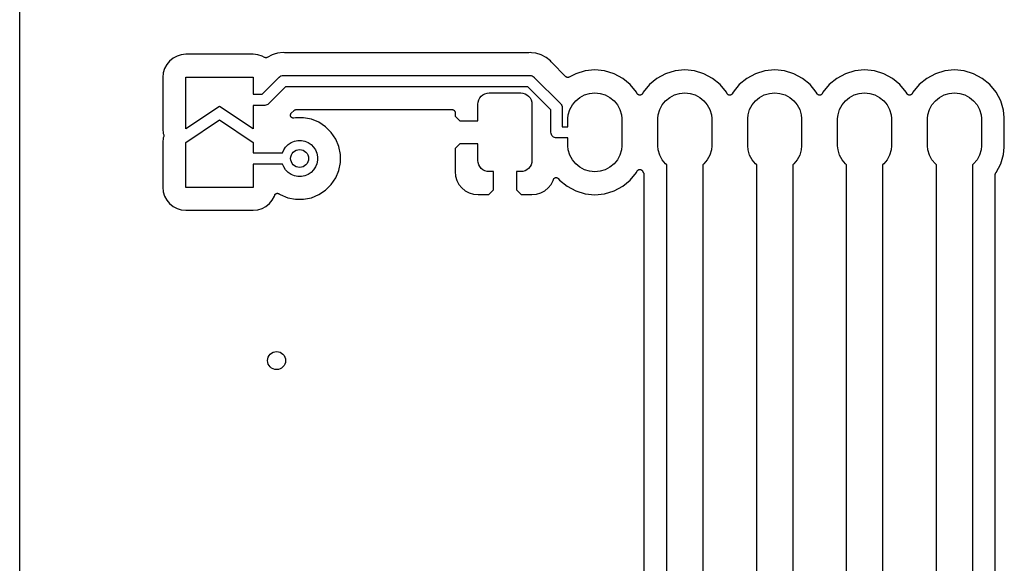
# Model space of a CAD drawing. Extents: x 1 to 139, y -76 to -1.
# Tile 21 of 51: x 1 to 23, y -25 to -13. Entities that reach past the tile are written whole.
import ezdxf

# ---------------------------------------------------------------- set-up
doc = ezdxf.new("R2010")
doc.units = 0
doc.header["$MEASUREMENT"] = 0
doc.layers.add('BLACK', color=7, linetype='CONTINUOUS')

msp = doc.modelspace()

# ---------------------------------------------------------------- linework, layer by layer
at = {"layer": 'BLACK', "linetype": 'CONTINUOUS'}
for p, q in [((0.635, -56.8778), (0.635, -6.16231)), ((4.13466, -13.5434), (4.0464, -13.5906)), ((4.23042, -13.5143), (4.13466, -13.5434)), ((4.33312, -13.5042), (4.23042, -13.5143)), ((5.82688, -13.5042), (4.33312, -13.5042)), ((5.92958, -13.5143), (5.82688, -13.5042)), ((6.02535, -13.5434), (5.92958, -13.5143)), ((6.08165, -13.5735), (6.02535, -13.5434)), ((6.08707, -13.5757), (6.08165, -13.5735)), ((6.09251, -13.5781), (6.08707, -13.5757)), ((6.09281, -13.5781), (6.09251, -13.5781)), ((6.09309, -13.5782), (6.09281, -13.5781)), ((6.09888, -13.5794), (6.09309, -13.5782)), ((6.10464, -13.5806), (6.09888, -13.5794)), ((6.12348, -13.5796), (6.11764, -13.5807)), ((6.12922, -13.5785), (6.12348, -13.5796)), ((6.1295, -13.5784), (6.12922, -13.5785)), ((6.1298, -13.5783), (6.1295, -13.5784)), ((6.1353, -13.5761), (6.1298, -13.5783)), ((6.14073, -13.5739), (6.1353, -13.5761)), ((6.14125, -13.5736), (6.14073, -13.5739)), ((6.14127, -13.5736), (6.14125, -13.5736)), ((6.14128, -13.5736), (6.14127, -13.5736)), ((6.14151, -13.5735), (6.14128, -13.5736)), ((6.25159, -13.5147), (6.14151, -13.5735)), ((6.29491, -13.5015), (6.25159, -13.5147)), ((6.29495, -13.5015), (6.29491, -13.5015)), ((6.37091, -13.4785), (6.29495, -13.5015)), ((6.495, -13.4662), (6.37091, -13.4785)), ((6.52299, -13.469), (6.495, -13.4662)), ((6.52567, -13.469), (6.52299, -13.469)), ((6.52833, -13.4693), (6.52567, -13.469)), ((6.52922, -13.4693), (6.52833, -13.4693)), ((11.9555, -13.4693), (6.52922, -13.4693)), ((11.9581, -13.469), (11.9555, -13.4693)), ((11.9608, -13.4691), (11.9581, -13.469)), ((11.9617, -13.469), (11.9608, -13.4691)), ((11.9897, -13.4662), (11.9617, -13.469)), ((12.0177, -13.469), (11.9897, -13.4662)), ((12.1138, -13.4785), (12.0177, -13.469)), ((12.2331, -13.5147), (12.1138, -13.4785)), ((12.3431, -13.5734), (12.2331, -13.5147)), ((12.4395, -13.6525), (12.3431, -13.5734)), ((3.90557, -13.7314), (3.8584, -13.8197)), ((3.96905, -13.6541), (3.90557, -13.7314)), ((4.0464, -13.5906), (3.96905, -13.6541)), ((6.10494, -13.5806), (6.10464, -13.5806)), ((6.10525, -13.5807), (6.10494, -13.5806)), ((6.11117, -13.5807), (6.10525, -13.5807)), ((6.11703, -13.5808), (6.11117, -13.5807)), ((6.11733, -13.5807), (6.11703, -13.5808)), ((6.11764, -13.5807), (6.11733, -13.5807)), ((12.4573, -13.6743), (12.4395, -13.6525)), ((12.4592, -13.6762), (12.4573, -13.6743)), ((12.4609, -13.6783), (12.4592, -13.6762)), ((12.4615, -13.6789), (12.4609, -13.6783)), ((12.7849, -14.0023), (12.4615, -13.6789)), ((3.82935, -13.9154), (3.81923, -14.0181)), ((3.8584, -13.8197), (3.82935, -13.9154)), ((4.33, -15.165), (4.33, -14.015)), ((4.33, -14.015), (5.83, -14.015)), ((5.83, -14.015), (5.83, -14.39)), ((6.40227, -14.0182), (6.40618, -14.0135)), ((6.40618, -14.0135), (6.41095, -14.0096)), ((6.41095, -14.0096), (6.42522, -13.9979)), ((6.42522, -13.9979), (6.44693, -13.9863)), ((6.44693, -13.9863), (6.44705, -13.9862)), ((6.44705, -13.9862), (6.4705, -13.9791)), ((6.4705, -13.9791), (6.48887, -13.9773)), ((6.48887, -13.9773), (6.48888, -13.9773)), ((6.48888, -13.9773), (6.495, -13.9767)), ((6.495, -13.9767), (6.50112, -13.9773)), ((6.50112, -13.9773), (11.9836, -13.9773)), ((11.9836, -13.9773), (11.9897, -13.9767)), ((11.9897, -13.9767), (11.9958, -13.9773)), ((11.9958, -13.9773), (11.9958, -13.9773)), ((11.9958, -13.9773), (12.0142, -13.9791)), ((12.0142, -13.9791), (12.0378, -13.9863)), ((12.0378, -13.9863), (12.0595, -13.9979)), ((12.0595, -13.9979), (12.0785, -14.0135)), ((12.0785, -14.0135), (12.0824, -14.0183)), ((12.7871, -14.0042), (12.7849, -14.0023)), ((12.7891, -14.0062), (12.7871, -14.0042)), ((12.7919, -14.0081), (12.7891, -14.0062)), ((12.7945, -14.0102), (12.7919, -14.0081)), ((12.797, -14.0116), (12.7945, -14.0102)), ((12.7994, -14.0132), (12.797, -14.0116)), ((12.8025, -14.0145), (12.7994, -14.0132)), ((12.8054, -14.0161), (12.8025, -14.0145)), ((12.8082, -14.0169), (12.8054, -14.0161)), ((12.8108, -14.018), (12.8082, -14.0169)), ((12.8506, -14.0172), (12.8475, -14.0184)), ((12.8538, -14.0162), (12.8506, -14.0172)), ((12.8563, -14.0149), (12.8538, -14.0162)), ((12.859, -14.0139), (12.8563, -14.0149)), ((12.8598, -14.0134), (12.859, -14.0139)), ((13.0039, -13.9364), (12.8598, -14.0134)), ((13.2128, -13.873), (13.0039, -13.9364)), ((13.43, -13.8516), (13.2128, -13.873)), ((13.6472, -13.873), (13.43, -13.8516)), ((13.8561, -13.9364), (13.6472, -13.873)), ((14.0486, -14.0393), (13.8561, -13.9364)), ((15.0039, -13.9364), (14.8114, -14.0393)), ((15.2128, -13.873), (15.0039, -13.9364)), ((15.43, -13.8516), (15.2128, -13.873)), ((15.6472, -13.873), (15.43, -13.8516)), ((15.8561, -13.9364), (15.6472, -13.873)), ((16.0486, -14.0393), (15.8561, -13.9364)), ((17.0039, -13.9364), (16.8114, -14.0393)), ((17.2128, -13.873), (17.0039, -13.9364)), ((17.43, -13.8516), (17.2128, -13.873)), ((17.6472, -13.873), (17.43, -13.8516)), ((17.8561, -13.9364), (17.6472, -13.873)), ((18.0486, -14.0393), (17.8561, -13.9364)), ((19.0039, -13.9364), (18.8114, -14.0393)), ((19.2128, -13.873), (19.0039, -13.9364)), ((19.43, -13.8516), (19.2128, -13.873)), ((19.6472, -13.873), (19.43, -13.8516)), ((19.8561, -13.9364), (19.6472, -13.873)), ((20.0486, -14.0393), (19.8561, -13.9364)), ((21.0039, -13.9364), (20.8114, -14.0393)), ((21.2128, -13.873), (21.0039, -13.9364)), ((21.43, -13.8516), (21.2128, -13.873)), ((21.6472, -13.873), (21.43, -13.8516)), ((21.8561, -13.9364), (21.6472, -13.873)), ((22.0486, -14.0393), (21.8561, -13.9364)), ((3.81923, -14.0181), (3.81923, -15.1619)), ((6.03052, -14.39), (6.40227, -14.0182)), ((6.54678, -14.2273), (6.17503, -14.599)), ((11.9379, -14.2273), (6.54678, -14.2273)), ((12.4527, -14.7421), (11.9379, -14.2273)), ((12.0824, -14.0183), (12.6618, -14.5976)), ((12.8141, -14.0187), (12.8108, -14.018)), ((12.8173, -14.0197), (12.8141, -14.0187)), ((12.8201, -14.02), (12.8173, -14.0197)), ((12.8229, -14.0206), (12.8201, -14.02)), ((12.8263, -14.0206), (12.8229, -14.0206)), ((12.8296, -14.0209), (12.8263, -14.0206)), ((12.8325, -14.0207), (12.8296, -14.0209)), ((12.8353, -14.0207), (12.8325, -14.0207)), ((12.8386, -14.0201), (12.8353, -14.0207)), ((12.842, -14.0198), (12.8386, -14.0201)), ((12.8447, -14.019), (12.842, -14.0198)), ((12.8475, -14.0184), (12.8447, -14.019)), ((14.2173, -14.1777), (14.0486, -14.0393)), ((14.3557, -14.3464), (14.2173, -14.1777)), ((14.6427, -14.1777), (14.5043, -14.3464)), ((14.8114, -14.0393), (14.6427, -14.1777)), ((16.2173, -14.1777), (16.0486, -14.0393)), ((16.3557, -14.3464), (16.2173, -14.1777)), ((16.6427, -14.1777), (16.5043, -14.3464)), ((16.8114, -14.0393), (16.6427, -14.1777)), ((18.2173, -14.1777), (18.0486, -14.0393)), ((18.3557, -14.3464), (18.2173, -14.1777)), ((18.6427, -14.1777), (18.5043, -14.3464)), ((18.8114, -14.0393), (18.6427, -14.1777)), ((20.2173, -14.1777), (20.0486, -14.0393)), ((20.3557, -14.3464), (20.2173, -14.1777)), ((20.6427, -14.1777), (20.5043, -14.3464)), ((20.8114, -14.0393), (20.6427, -14.1777)), ((22.2173, -14.1777), (22.0486, -14.0393)), ((22.3557, -14.3464), (22.2173, -14.1777)), ((5.83, -14.39), (6.03052, -14.39)), ((10.8721, -14.4761), (10.9032, -14.4382)), ((10.9032, -14.4382), (10.9411, -14.4071)), ((10.9411, -14.4071), (10.9843, -14.384)), ((10.9843, -14.384), (11.0312, -14.3698)), ((11.0312, -14.3698), (11.08, -14.365)), ((11.08, -14.365), (11.78, -14.365)), ((11.78, -14.365), (11.8288, -14.3698)), ((11.8288, -14.3698), (11.8757, -14.384)), ((11.8757, -14.384), (11.9189, -14.4071)), ((11.9189, -14.4071), (11.9568, -14.4382)), ((11.9568, -14.4382), (11.9879, -14.4761)), ((13.095, -14.4637), (13.1993, -14.408)), ((13.1993, -14.408), (13.3124, -14.3737)), ((13.3124, -14.3737), (13.43, -14.3621)), ((13.43, -14.3621), (13.5476, -14.3737)), ((13.5476, -14.3737), (13.6607, -14.408)), ((13.6607, -14.408), (13.765, -14.4637)), ((14.374, -14.3806), (14.3557, -14.3464)), ((14.3774, -14.3857), (14.374, -14.3806)), ((14.3807, -14.3907), (14.3774, -14.3857)), ((14.3808, -14.3908), (14.3807, -14.3907)), ((14.3809, -14.3909), (14.3808, -14.3908)), ((14.3853, -14.3954), (14.3809, -14.3909)), ((14.3894, -14.3995), (14.3853, -14.3954)), ((14.3895, -14.3996), (14.3894, -14.3995)), ((14.3896, -14.3997), (14.3895, -14.3996)), ((14.3947, -14.4031), (14.3896, -14.3997)), ((14.3997, -14.4065), (14.3947, -14.4031)), ((14.3998, -14.4065), (14.3997, -14.4065)), ((14.3999, -14.4066), (14.3998, -14.4065)), ((14.4055, -14.409), (14.3999, -14.4066)), ((14.4111, -14.4113), (14.4055, -14.409)), ((14.4112, -14.4113), (14.4111, -14.4113)), ((14.4114, -14.4114), (14.4112, -14.4113)), ((14.4173, -14.4126), (14.4114, -14.4114)), ((14.4232, -14.4138), (14.4173, -14.4126)), ((14.4234, -14.4138), (14.4232, -14.4138)), ((14.4235, -14.4139), (14.4234, -14.4138)), ((14.4296, -14.4139), (14.4235, -14.4139)), ((14.4356, -14.414), (14.4296, -14.4139)), ((14.4358, -14.4139), (14.4356, -14.414)), ((14.4359, -14.4139), (14.4358, -14.4139)), ((14.4418, -14.4128), (14.4359, -14.4139)), ((14.4478, -14.4117), (14.4418, -14.4128)), ((14.4479, -14.4116), (14.4478, -14.4117)), ((14.4481, -14.4116), (14.4479, -14.4116)), ((14.4537, -14.4093), (14.4481, -14.4116)), ((14.4593, -14.407), (14.4537, -14.4093)), ((14.4594, -14.407), (14.4593, -14.407)), ((14.4595, -14.4069), (14.4594, -14.407)), ((14.4646, -14.4036), (14.4595, -14.4069)), ((14.4697, -14.4003), (14.4646, -14.4036)), ((14.4698, -14.4002), (14.4697, -14.4003)), ((14.4699, -14.4001), (14.4698, -14.4002)), ((14.4743, -14.3958), (14.4699, -14.4001)), ((14.4786, -14.3916), (14.4743, -14.3958)), ((14.4787, -14.3914), (14.4786, -14.3915)), ((14.4786, -14.3915), (14.4786, -14.3916)), ((14.4822, -14.3863), (14.4787, -14.3914)), ((14.4856, -14.3814), (14.4822, -14.3863)), ((14.4857, -14.3812), (14.4856, -14.3814)), ((14.486, -14.3806), (14.4857, -14.3812)), ((14.4857, -14.3812), (14.4857, -14.3812)), ((14.4857, -14.3812), (14.4857, -14.3812)), ((14.5043, -14.3464), (14.486, -14.3806)), ((15.095, -14.4637), (15.1993, -14.408)), ((15.1993, -14.408), (15.3124, -14.3737)), ((15.3124, -14.3737), (15.43, -14.3621)), ((15.43, -14.3621), (15.5476, -14.3737)), ((15.5476, -14.3737), (15.6607, -14.408)), ((15.6607, -14.408), (15.765, -14.4637)), ((16.374, -14.3806), (16.3557, -14.3464)), ((16.3774, -14.3857), (16.374, -14.3806)), ((16.3807, -14.3907), (16.3774, -14.3857)), ((16.3808, -14.3908), (16.3807, -14.3907)), ((16.3809, -14.3909), (16.3808, -14.3908)), ((16.3853, -14.3954), (16.3809, -14.3909)), ((16.3894, -14.3995), (16.3853, -14.3954)), ((16.3895, -14.3996), (16.3894, -14.3995)), ((16.3896, -14.3997), (16.3895, -14.3996)), ((16.3947, -14.4031), (16.3896, -14.3997)), ((16.3997, -14.4065), (16.3947, -14.4031)), ((16.3998, -14.4065), (16.3997, -14.4065)), ((16.3999, -14.4066), (16.3998, -14.4065)), ((16.4055, -14.409), (16.3999, -14.4066)), ((16.4111, -14.4113), (16.4055, -14.409)), ((16.4112, -14.4113), (16.4111, -14.4113)), ((16.4114, -14.4114), (16.4112, -14.4113)), ((16.4173, -14.4126), (16.4114, -14.4114)), ((16.4232, -14.4138), (16.4173, -14.4126)), ((16.4234, -14.4138), (16.4232, -14.4138)), ((16.4235, -14.4139), (16.4234, -14.4138)), ((16.4296, -14.4139), (16.4235, -14.4139)), ((16.4356, -14.414), (16.4296, -14.4139)), ((16.4358, -14.4139), (16.4356, -14.414)), ((16.4359, -14.4139), (16.4358, -14.4139)), ((16.4418, -14.4128), (16.4359, -14.4139)), ((16.4478, -14.4117), (16.4418, -14.4128)), ((16.4479, -14.4116), (16.4478, -14.4117)), ((16.4481, -14.4116), (16.4479, -14.4116)), ((16.4537, -14.4093), (16.4481, -14.4116)), ((16.4593, -14.407), (16.4537, -14.4093)), ((16.4594, -14.407), (16.4593, -14.407)), ((16.4595, -14.4069), (16.4594, -14.407)), ((16.4646, -14.4036), (16.4595, -14.4069)), ((16.4697, -14.4003), (16.4646, -14.4036)), ((16.4698, -14.4002), (16.4697, -14.4003)), ((16.4699, -14.4001), (16.4698, -14.4002)), ((16.4743, -14.3958), (16.4699, -14.4001)), ((16.4786, -14.3916), (16.4743, -14.3958)), ((16.4787, -14.3914), (16.4786, -14.3915)), ((16.4786, -14.3915), (16.4786, -14.3916)), ((16.4822, -14.3863), (16.4787, -14.3914)), ((16.4856, -14.3814), (16.4822, -14.3863)), ((16.4857, -14.3812), (16.4856, -14.3814)), ((16.486, -14.3806), (16.4857, -14.3812)), ((16.4857, -14.3812), (16.4857, -14.3812)), ((16.4857, -14.3812), (16.4857, -14.3812)), ((16.5043, -14.3464), (16.486, -14.3806)), ((17.095, -14.4637), (17.1993, -14.408)), ((17.1993, -14.408), (17.3124, -14.3737)), ((17.3124, -14.3737), (17.43, -14.3621)), ((17.43, -14.3621), (17.5476, -14.3737)), ((17.5476, -14.3737), (17.6607, -14.408)), ((17.6607, -14.408), (17.765, -14.4637)), ((18.374, -14.3806), (18.3557, -14.3464)), ((18.3774, -14.3857), (18.374, -14.3806)), ((18.3807, -14.3907), (18.3774, -14.3857)), ((18.3808, -14.3908), (18.3807, -14.3907)), ((18.3809, -14.3909), (18.3808, -14.3908)), ((18.3853, -14.3954), (18.3809, -14.3909)), ((18.3894, -14.3995), (18.3853, -14.3954)), ((18.3895, -14.3996), (18.3894, -14.3995)), ((18.3896, -14.3997), (18.3895, -14.3996)), ((18.3947, -14.4031), (18.3896, -14.3997)), ((18.3997, -14.4065), (18.3947, -14.4031)), ((18.3998, -14.4065), (18.3997, -14.4065)), ((18.3999, -14.4066), (18.3998, -14.4065)), ((18.4055, -14.409), (18.3999, -14.4066)), ((18.4111, -14.4113), (18.4055, -14.409)), ((18.4112, -14.4113), (18.4111, -14.4113)), ((18.4114, -14.4114), (18.4112, -14.4113)), ((18.4173, -14.4126), (18.4114, -14.4114)), ((18.4232, -14.4138), (18.4173, -14.4126)), ((18.4234, -14.4138), (18.4232, -14.4138)), ((18.4235, -14.4139), (18.4234, -14.4138)), ((18.4296, -14.4139), (18.4235, -14.4139)), ((18.4356, -14.414), (18.4296, -14.4139)), ((18.4358, -14.4139), (18.4356, -14.414)), ((18.4359, -14.4139), (18.4358, -14.4139)), ((18.4418, -14.4128), (18.4359, -14.4139)), ((18.4478, -14.4117), (18.4418, -14.4128)), ((18.4479, -14.4116), (18.4478, -14.4117)), ((18.4481, -14.4116), (18.4479, -14.4116)), ((18.4537, -14.4093), (18.4481, -14.4116)), ((18.4593, -14.407), (18.4537, -14.4093)), ((18.4594, -14.407), (18.4593, -14.407)), ((18.4595, -14.4069), (18.4594, -14.407)), ((18.4646, -14.4036), (18.4595, -14.4069)), ((18.4697, -14.4003), (18.4646, -14.4036)), ((18.4698, -14.4002), (18.4697, -14.4003)), ((18.4699, -14.4001), (18.4698, -14.4002)), ((18.4743, -14.3958), (18.4699, -14.4001)), ((18.4786, -14.3916), (18.4743, -14.3958)), ((18.4787, -14.3914), (18.4786, -14.3915)), ((18.4786, -14.3915), (18.4786, -14.3916)), ((18.4822, -14.3863), (18.4787, -14.3914)), ((18.4856, -14.3814), (18.4822, -14.3863)), ((18.4857, -14.3812), (18.4856, -14.3814)), ((18.486, -14.3806), (18.4857, -14.3812)), ((18.4857, -14.3812), (18.4857, -14.3812)), ((18.4857, -14.3812), (18.4857, -14.3812)), ((18.5043, -14.3464), (18.486, -14.3806)), ((19.095, -14.4637), (19.1993, -14.408)), ((19.1993, -14.408), (19.3124, -14.3737)), ((19.3124, -14.3737), (19.43, -14.3621)), ((19.43, -14.3621), (19.5476, -14.3737)), ((19.5476, -14.3737), (19.6607, -14.408)), ((19.6607, -14.408), (19.765, -14.4637)), ((20.374, -14.3806), (20.3557, -14.3464)), ((20.3774, -14.3857), (20.374, -14.3806)), ((20.3807, -14.3907), (20.3774, -14.3857)), ((20.3808, -14.3908), (20.3807, -14.3907)), ((20.3809, -14.3909), (20.3808, -14.3908)), ((20.3853, -14.3954), (20.3809, -14.3909)), ((20.3894, -14.3995), (20.3853, -14.3954)), ((20.3895, -14.3996), (20.3894, -14.3995)), ((20.3896, -14.3997), (20.3895, -14.3996)), ((20.3947, -14.4031), (20.3896, -14.3997)), ((20.3997, -14.4065), (20.3947, -14.4031)), ((20.3998, -14.4065), (20.3997, -14.4065)), ((20.3999, -14.4066), (20.3998, -14.4065)), ((20.4055, -14.409), (20.3999, -14.4066)), ((20.4111, -14.4113), (20.4055, -14.409)), ((20.4112, -14.4113), (20.4111, -14.4113)), ((20.4114, -14.4114), (20.4112, -14.4113)), ((20.4173, -14.4126), (20.4114, -14.4114)), ((20.4232, -14.4138), (20.4173, -14.4126)), ((20.4234, -14.4138), (20.4232, -14.4138)), ((20.4235, -14.4139), (20.4234, -14.4138)), ((20.4296, -14.4139), (20.4235, -14.4139)), ((20.4356, -14.414), (20.4296, -14.4139)), ((20.4358, -14.4139), (20.4356, -14.414)), ((20.4359, -14.4139), (20.4358, -14.4139)), ((20.4418, -14.4128), (20.4359, -14.4139)), ((20.4478, -14.4117), (20.4418, -14.4128)), ((20.4479, -14.4116), (20.4478, -14.4117)), ((20.4481, -14.4116), (20.4479, -14.4116)), ((20.4537, -14.4093), (20.4481, -14.4116)), ((20.4593, -14.407), (20.4537, -14.4093)), ((20.4594, -14.407), (20.4593, -14.407)), ((20.4595, -14.4069), (20.4594, -14.407)), ((20.4646, -14.4036), (20.4595, -14.4069)), ((20.4697, -14.4003), (20.4646, -14.4036)), ((20.4698, -14.4002), (20.4697, -14.4003)), ((20.4699, -14.4001), (20.4698, -14.4002)), ((20.4743, -14.3958), (20.4699, -14.4001)), ((20.4786, -14.3916), (20.4743, -14.3958)), ((20.4787, -14.3914), (20.4786, -14.3915)), ((20.4786, -14.3915), (20.4786, -14.3916)), ((20.4822, -14.3863), (20.4787, -14.3914)), ((20.4856, -14.3814), (20.4822, -14.3863)), ((20.4857, -14.3812), (20.4856, -14.3814)), ((20.486, -14.3806), (20.4857, -14.3812)), ((20.4857, -14.3812), (20.4857, -14.3812)), ((20.4857, -14.3812), (20.4857, -14.3812)), ((20.5043, -14.3464), (20.486, -14.3806)), ((21.095, -14.4637), (21.1993, -14.408)), ((21.1993, -14.408), (21.3124, -14.3737)), ((21.3124, -14.3737), (21.43, -14.3621)), ((21.43, -14.3621), (21.5476, -14.3737)), ((21.5476, -14.3737), (21.6607, -14.408)), ((21.6607, -14.408), (21.765, -14.4637)), ((22.4586, -14.5389), (22.3557, -14.3464)), ((5.08, -14.665), (4.33, -15.165)), ((5.83, -15.165), (5.08, -14.665)), ((6.07618, -14.64), (5.83, -14.64)), ((5.83, -14.64), (5.83, -15.165)), ((6.0823, -14.6406), (6.07618, -14.64)), ((6.08842, -14.64), (6.0823, -14.6406)), ((6.08843, -14.64), (6.08842, -14.64)), ((6.1068, -14.6382), (6.08843, -14.64)), ((6.13037, -14.631), (6.1068, -14.6382)), ((6.15208, -14.6194), (6.13037, -14.631)), ((6.17111, -14.6038), (6.15208, -14.6194)), ((6.17503, -14.599), (6.17111, -14.6038)), ((10.83, -14.615), (10.8348, -14.5662)), ((10.83, -14.986), (10.83, -14.615)), ((10.8348, -14.5662), (10.849, -14.5193)), ((10.849, -14.5193), (10.8721, -14.4761)), ((11.9879, -14.4761), (12.011, -14.5193)), ((12.011, -14.5193), (12.0252, -14.5662)), ((12.0252, -14.5662), (12.03, -14.615)), ((12.03, -14.615), (12.03, -15.865)), ((12.6618, -14.5976), (12.6665, -14.6015)), ((12.6665, -14.6015), (12.6704, -14.6062)), ((12.6704, -14.6062), (12.6704, -14.6062)), ((12.6704, -14.6062), (12.6812, -14.6194)), ((12.6812, -14.6194), (12.6821, -14.6205)), ((12.6821, -14.6205), (12.6937, -14.6422)), ((12.6937, -14.6422), (12.7009, -14.6658)), ((12.7009, -14.6658), (12.7027, -14.6842)), ((12.873, -14.7343), (12.9287, -14.63)), ((12.9287, -14.63), (13.0037, -14.5387)), ((13.0037, -14.5387), (13.095, -14.4637)), ((13.765, -14.4637), (13.8563, -14.5387)), ((13.8563, -14.5387), (13.9313, -14.63)), ((13.9313, -14.63), (13.987, -14.7343)), ((14.873, -14.7343), (14.9287, -14.63)), ((14.9287, -14.63), (15.0037, -14.5387)), ((15.0037, -14.5387), (15.095, -14.4637)), ((15.765, -14.4637), (15.8563, -14.5387)), ((15.8563, -14.5387), (15.9313, -14.63)), ((15.9313, -14.63), (15.987, -14.7343)), ((16.873, -14.7343), (16.9287, -14.63)), ((16.9287, -14.63), (17.0037, -14.5387)), ((17.0037, -14.5387), (17.095, -14.4637)), ((17.765, -14.4637), (17.8563, -14.5387)), ((17.8563, -14.5387), (17.9313, -14.63)), ((17.9313, -14.63), (17.987, -14.7343)), ((18.873, -14.7343), (18.9287, -14.63)), ((18.9287, -14.63), (19.0037, -14.5387)), ((19.0037, -14.5387), (19.095, -14.4637)), ((19.765, -14.4637), (19.8563, -14.5387)), ((19.8563, -14.5387), (19.9313, -14.63)), ((19.9313, -14.63), (19.987, -14.7343)), ((20.873, -14.7343), (20.9287, -14.63)), ((20.9287, -14.63), (21.0037, -14.5387)), ((21.0037, -14.5387), (21.095, -14.4637)), ((21.765, -14.4637), (21.8563, -14.5387)), ((21.8563, -14.5387), (21.9313, -14.63)), ((21.9313, -14.63), (21.987, -14.7343)), ((22.522, -14.7478), (22.4586, -14.5389)), ((6.65905, -14.8595), (6.65906, -14.8594)), ((6.65966, -14.8659), (6.65905, -14.8595)), ((6.65906, -14.8594), (6.65969, -14.8533)), ((6.65906, -14.8594), (6.65906, -14.8594)), ((6.66019, -14.8717), (6.65966, -14.8659)), ((6.65969, -14.8533), (6.66031, -14.8472)), ((6.66021, -14.8718), (6.66019, -14.8717)), ((6.66022, -14.8719), (6.66021, -14.8718)), ((6.66202, -14.8779), (6.66022, -14.8719)), ((6.66031, -14.8472), (6.66033, -14.8471)), ((6.66033, -14.8471), (6.66034, -14.847)), ((6.66034, -14.847), (6.66218, -14.8411)), ((6.6637, -14.8836), (6.66202, -14.8779)), ((6.66218, -14.8411), (6.66393, -14.8353)), ((6.66374, -14.8837), (6.6637, -14.8836)), ((6.66376, -14.8837), (6.66374, -14.8837)), ((6.66661, -14.8891), (6.66376, -14.8837)), ((6.66393, -14.8353), (6.66397, -14.8353)), ((6.66397, -14.8353), (6.66399, -14.8352)), ((6.66399, -14.8352), (6.66697, -14.8297)), ((6.66945, -14.8946), (6.66661, -14.8891)), ((6.66697, -14.8297), (6.66979, -14.8244)), ((6.66979, -14.8244), (6.66984, -14.8244)), ((6.66984, -14.8244), (6.66988, -14.8243)), ((6.66988, -14.8243), (6.67374, -14.8196)), ((6.67374, -14.8196), (6.67765, -14.8148)), ((6.67765, -14.8148), (6.7386, -14.7539)), ((6.7386, -14.7539), (6.73875, -14.7538)), ((6.73875, -14.7538), (6.73875, -14.7537)), ((6.73875, -14.7537), (6.73877, -14.7537)), ((6.73877, -14.7537), (6.73923, -14.7533)), ((6.73923, -14.7533), (6.74381, -14.7496)), ((6.74381, -14.7496), (6.74836, -14.7459)), ((6.74836, -14.7459), (6.74865, -14.7458)), ((6.74865, -14.7458), (6.74891, -14.7455)), ((6.74891, -14.7455), (6.75411, -14.7429)), ((6.75411, -14.7429), (6.7593, -14.7401)), ((6.7593, -14.7401), (6.75962, -14.74)), ((6.75962, -14.74), (6.75992, -14.7398)), ((6.75992, -14.7398), (6.76551, -14.7382)), ((6.76551, -14.7382), (6.77116, -14.7365)), ((6.77116, -14.7365), (6.7715, -14.7365)), ((6.7715, -14.7365), (6.77182, -14.7364)), ((6.77182, -14.7364), (6.77765, -14.7359)), ((6.77765, -14.7359), (6.7835, -14.7353)), ((6.7835, -14.7353), (10.2579, -14.7353)), ((10.2579, -14.7353), (10.2588, -14.7353)), ((10.2588, -14.7353), (10.2647, -14.736)), ((10.2647, -14.736), (10.2704, -14.7365)), ((10.2704, -14.7365), (10.2708, -14.7366)), ((10.2708, -14.7366), (10.2712, -14.7367)), ((10.2712, -14.7367), (10.2767, -14.7384)), ((10.2767, -14.7384), (10.2823, -14.7401)), ((10.2823, -14.7401), (10.2826, -14.7403)), ((10.2826, -14.7403), (10.283, -14.7404)), ((10.283, -14.7404), (10.2881, -14.7432)), ((10.2881, -14.7432), (10.2932, -14.746)), ((10.2932, -14.746), (10.2935, -14.7462)), ((10.2935, -14.7462), (10.2938, -14.7464)), ((10.2938, -14.7464), (10.2983, -14.7502)), ((10.2983, -14.7502), (10.3028, -14.7538)), ((10.3028, -14.7538), (10.303, -14.7541)), ((10.303, -14.7541), (10.3033, -14.7544)), ((10.3033, -14.7544), (10.307, -14.759)), ((10.307, -14.759), (10.3107, -14.7634)), ((10.3107, -14.7634), (10.3108, -14.7637)), ((10.3108, -14.7637), (10.3111, -14.764)), ((10.3111, -14.764), (10.3138, -14.7692)), ((10.3138, -14.7692), (10.3165, -14.7743)), ((10.3165, -14.7743), (10.3166, -14.7747)), ((10.3166, -14.7747), (10.3168, -14.775)), ((10.3168, -14.775), (10.3185, -14.7806)), ((10.3185, -14.7806), (10.3202, -14.7861)), ((10.3202, -14.7861), (10.3202, -14.7865)), ((10.3202, -14.7865), (10.3203, -14.7869)), ((10.3203, -14.7869), (10.3209, -14.7927)), ((10.3209, -14.7927), (10.3214, -14.7985)), ((10.3214, -14.7985), (10.3219, -14.8802)), ((10.3219, -14.8802), (10.4277, -14.986)), ((12.4527, -15.2339), (12.4527, -14.7421)), ((12.7027, -14.6842), (12.7027, -14.6842)), ((12.7027, -14.6842), (12.7033, -14.6903)), ((12.7033, -14.6903), (12.7027, -14.6964)), ((12.7027, -14.6964), (12.7027, -15.115)), ((12.83, -14.9355), (12.8387, -14.8474)), ((12.8387, -14.8474), (12.873, -14.7343)), ((13.987, -14.7343), (14.0213, -14.8474)), ((14.0213, -14.8474), (14.03, -14.9355)), ((14.83, -14.9355), (14.8387, -14.8474)), ((14.8387, -14.8474), (14.873, -14.7343)), ((15.987, -14.7343), (16.0213, -14.8474)), ((16.0213, -14.8474), (16.03, -14.9355)), ((16.83, -14.9355), (16.8387, -14.8474)), ((16.8387, -14.8474), (16.873, -14.7343)), ((17.987, -14.7343), (18.0213, -14.8474)), ((18.0213, -14.8474), (18.03, -14.9355)), ((18.83, -14.9355), (18.8387, -14.8474)), ((18.8387, -14.8474), (18.873, -14.7343)), ((19.987, -14.7343), (20.0213, -14.8474)), ((20.0213, -14.8474), (20.03, -14.9355)), ((20.83, -14.9355), (20.8387, -14.8474)), ((20.8387, -14.8474), (20.873, -14.7343)), ((21.987, -14.7343), (22.0213, -14.8474)), ((22.0213, -14.8474), (22.03, -14.9355)), ((22.538, -14.9106), (22.522, -14.7478)), ((4.33, -15.465), (5.08, -14.965)), ((5.08, -14.965), (5.83, -15.465)), ((6.6695, -14.8946), (6.66945, -14.8946)), ((6.66954, -14.8947), (6.6695, -14.8946)), ((6.67328, -14.8993), (6.66954, -14.8947)), ((6.67722, -14.9042), (6.67328, -14.8993)), ((6.67729, -14.9043), (6.67722, -14.9042)), ((6.67734, -14.9043), (6.67729, -14.9043)), ((6.68194, -14.9082), (6.67734, -14.9043)), ((6.68673, -14.9122), (6.68194, -14.9082)), ((6.6868, -14.9122), (6.68673, -14.9122)), ((6.68686, -14.9123), (6.6868, -14.9122)), ((6.69221, -14.9152), (6.68686, -14.9123)), ((6.69759, -14.9181), (6.69221, -14.9152)), ((6.69767, -14.9182), (6.69759, -14.9181)), ((6.69774, -14.9182), (6.69767, -14.9182)), ((6.70355, -14.92), (6.69774, -14.9182)), ((6.70941, -14.9219), (6.70355, -14.92)), ((6.70949, -14.9219), (6.70941, -14.9219)), ((6.70957, -14.9219), (6.70949, -14.9219)), ((6.71583, -14.9226), (6.70957, -14.9219)), ((6.72172, -14.9232), (6.71583, -14.9226)), ((6.7218, -14.9232), (6.72172, -14.9232)), ((6.72189, -14.9232), (6.7218, -14.9232)), ((6.72806, -14.9227), (6.72189, -14.9232)), ((6.73407, -14.9222), (6.72806, -14.9227)), ((6.73423, -14.9222), (6.73407, -14.9222)), ((6.73424, -14.9222), (6.73423, -14.9222)), ((6.73494, -14.922), (6.73424, -14.9222)), ((6.73424, -14.9222), (6.73424, -14.9222)), ((6.77277, -14.9145), (6.73494, -14.922)), ((6.95163, -14.9145), (6.77277, -14.9145)), ((7.12706, -14.9494), (6.95163, -14.9145)), ((7.2923, -15.0178), (7.12706, -14.9494)), ((7.44102, -15.1172), (7.2923, -15.0178)), ((10.4277, -14.986), (10.83, -14.986)), ((12.83, -15.115), (12.83, -14.9355)), ((14.03, -14.9355), (14.03, -15.5445)), ((14.83, -15.5445), (14.83, -14.9355)), ((16.03, -14.9355), (16.03, -15.5445)), ((16.83, -15.5445), (16.83, -14.9355)), ((18.03, -14.9355), (18.03, -15.5445)), ((18.83, -15.5445), (18.83, -14.9355)), ((20.03, -14.9355), (20.03, -15.5445)), ((20.83, -15.5445), (20.83, -14.9355)), ((22.03, -14.9355), (22.03, -15.5445)), ((22.538, -15.5694), (22.538, -14.9106)), ((3.81923, -15.1619), (3.82924, -15.264)), ((3.82924, -15.264), (3.83908, -15.2966)), ((3.8402, -15.3277), (3.83906, -15.3334)), ((3.83908, -15.2966), (3.83933, -15.2975)), ((3.83933, -15.2975), (3.84038, -15.3032)), ((3.8414, -15.322), (3.8402, -15.3277)), ((3.84038, -15.3032), (3.8415, -15.3089)), ((3.84141, -15.3216), (3.8414, -15.322)), ((3.84148, -15.3212), (3.84141, -15.3216)), ((3.84149, -15.3154), (3.84148, -15.3212)), ((3.84157, -15.3096), (3.84149, -15.3154)), ((3.8415, -15.3089), (3.8415, -15.3093)), ((3.8415, -15.3093), (3.84157, -15.3096)), ((7.56749, -15.2437), (7.44102, -15.1172)), ((7.66686, -15.3924), (7.56749, -15.2437)), ((12.4521, -15.24), (12.4527, -15.2339)), ((12.4545, -15.2645), (12.4521, -15.24)), ((12.4617, -15.2881), (12.4545, -15.2645)), ((12.4733, -15.3098), (12.4617, -15.2881)), ((12.4889, -15.3288), (12.4733, -15.3098)), ((12.5079, -15.3444), (12.4889, -15.3288)), ((12.7027, -15.115), (12.83, -15.115)), ((3.82935, -15.3654), (3.81923, -15.4681)), ((3.81923, -15.4681), (3.81923, -16.4619)), ((3.83906, -15.3334), (3.82935, -15.3654)), ((4.33, -16.465), (4.33, -15.465)), ((5.83, -15.465), (5.83, -15.6975)), ((6.5515, -15.5675), (6.60722, -15.5118)), ((6.60722, -15.5118), (6.67273, -15.468)), ((6.67273, -15.468), (6.74552, -15.4379)), ((6.74552, -15.4379), (6.8228, -15.4225)), ((6.8228, -15.4225), (6.9016, -15.4225)), ((6.9016, -15.4225), (6.97888, -15.4379)), ((6.97888, -15.4379), (7.05167, -15.468)), ((7.05167, -15.468), (7.11719, -15.5118)), ((7.11719, -15.5118), (7.1729, -15.5675)), ((7.73531, -15.5576), (7.66686, -15.3924)), ((10.4277, -15.494), (10.3219, -15.5998)), ((10.83, -15.494), (10.4277, -15.494)), ((10.83, -15.865), (10.83, -15.494)), ((12.5296, -15.356), (12.5079, -15.3444)), ((12.5532, -15.3632), (12.5296, -15.356)), ((12.5716, -15.365), (12.5532, -15.3632)), ((12.5777, -15.3656), (12.5716, -15.365)), ((12.5716, -15.365), (12.5716, -15.365)), ((12.5838, -15.365), (12.5777, -15.3656)), ((12.83, -15.365), (12.5838, -15.365)), ((12.83, -15.5445), (12.83, -15.365)), ((12.8387, -15.6326), (12.83, -15.5445)), ((14.03, -15.5445), (14.0213, -15.6326)), ((14.8387, -15.6326), (14.83, -15.5445)), ((16.03, -15.5445), (16.0213, -15.6326)), ((16.8387, -15.6326), (16.83, -15.5445)), ((18.03, -15.5445), (18.0213, -15.6326)), ((18.8387, -15.6326), (18.83, -15.5445)), ((20.03, -15.5445), (20.0213, -15.6326)), ((20.8387, -15.6326), (20.83, -15.5445)), ((22.03, -15.5445), (22.0213, -15.6326)), ((5.83, -15.6975), (6.48102, -15.6975)), ((6.48102, -15.6975), (6.50772, -15.633)), ((6.50772, -15.633), (6.5515, -15.5675)), ((7.1729, -15.5675), (7.21667, -15.633)), ((7.21667, -15.633), (7.24683, -15.7058)), ((7.24683, -15.7058), (7.2622, -15.7831)), ((7.7702, -15.7331), (7.73531, -15.5576)), ((7.7702, -15.9119), (7.7702, -15.7331)), ((10.3219, -15.5998), (10.3193, -16.112)), ((12.873, -15.7457), (12.8387, -15.6326)), ((12.9287, -15.85), (12.873, -15.7457)), ((13.987, -15.7457), (13.9313, -15.85)), ((14.0213, -15.6326), (13.987, -15.7457)), ((14.873, -15.7457), (14.8387, -15.6326)), ((14.9287, -15.85), (14.873, -15.7457)), ((15.987, -15.7457), (15.9313, -15.85)), ((16.0213, -15.6326), (15.987, -15.7457)), ((16.873, -15.7457), (16.8387, -15.6326)), ((16.9287, -15.85), (16.873, -15.7457)), ((17.987, -15.7457), (17.9313, -15.85)), ((18.0213, -15.6326), (17.987, -15.7457)), ((18.873, -15.7457), (18.8387, -15.6326)), ((18.9287, -15.85), (18.873, -15.7457)), ((19.987, -15.7457), (19.9313, -15.85)), ((20.0213, -15.6326), (19.987, -15.7457)), ((20.873, -15.7457), (20.8387, -15.6326)), ((20.9287, -15.85), (20.873, -15.7457)), ((21.987, -15.7457), (21.9313, -15.85)), ((22.0213, -15.6326), (21.987, -15.7457)), ((22.4586, -15.9411), (22.522, -15.7322)), ((22.522, -15.7322), (22.538, -15.5694)), ((6.48102, -15.9475), (5.83, -15.9475)), ((5.83, -15.9475), (5.83, -16.465)), ((6.50772, -16.012), (6.48102, -15.9475)), ((7.24683, -15.9392), (7.21667, -16.012)), ((7.2622, -15.8619), (7.24683, -15.9392)), ((7.2622, -15.7831), (7.2622, -15.8619)), ((7.73531, -16.0874), (7.7702, -15.9119)), ((10.8348, -15.9138), (10.83, -15.865)), ((10.849, -15.9607), (10.8348, -15.9138)), ((10.8721, -16.0039), (10.849, -15.9607)), ((12.011, -15.9607), (11.9879, -16.0039)), ((12.0252, -15.9138), (12.011, -15.9607)), ((12.03, -15.865), (12.0252, -15.9138)), ((13.0037, -15.9413), (12.9287, -15.85)), ((13.095, -16.0163), (13.0037, -15.9413)), ((13.8563, -15.9413), (13.765, -16.0163)), ((13.9313, -15.85), (13.8563, -15.9413)), ((15.0037, -15.9413), (14.9287, -15.85)), ((15.03, -15.9629), (15.0037, -15.9413)), ((15.03, -29.7571), (15.03, -15.9629)), ((15.8563, -15.9413), (15.83, -15.9629)), ((15.83, -15.9629), (15.83, -29.7571)), ((15.9313, -15.85), (15.8563, -15.9413)), ((17.0037, -15.9413), (16.9287, -15.85)), ((17.03, -15.9629), (17.0037, -15.9413)), ((17.03, -29.7571), (17.03, -15.9629)), ((17.8563, -15.9413), (17.83, -15.9629)), ((17.83, -15.9629), (17.83, -29.7571)), ((17.9313, -15.85), (17.8563, -15.9413)), ((19.0037, -15.9413), (18.9287, -15.85)), ((19.03, -15.9629), (19.0037, -15.9413)), ((19.03, -29.7571), (19.03, -15.9629)), ((19.8563, -15.9413), (19.83, -15.9629)), ((19.83, -15.9629), (19.83, -29.7571)), ((19.9313, -15.85), (19.8563, -15.9413)), ((21.0037, -15.9413), (20.9287, -15.85)), ((21.03, -15.9629), (21.0037, -15.9413)), ((21.03, -29.7571), (21.03, -15.9629)), ((21.8563, -15.9413), (21.83, -15.9629)), ((21.83, -15.9629), (21.83, -29.7571)), ((21.9313, -15.85), (21.8563, -15.9413)), ((22.3557, -16.1335), (22.4586, -15.9411)), ((6.5515, -16.0775), (6.50772, -16.012)), ((6.60722, -16.1332), (6.5515, -16.0775)), ((6.67273, -16.177), (6.60722, -16.1332)), ((6.74552, -16.2071), (6.67273, -16.177)), ((6.8228, -16.2225), (6.74552, -16.2071)), ((6.97888, -16.2071), (6.9016, -16.2225)), ((7.05167, -16.177), (6.97888, -16.2071)), ((7.11719, -16.1332), (7.05167, -16.177)), ((7.1729, -16.0775), (7.11719, -16.1332)), ((7.21667, -16.012), (7.1729, -16.0775)), ((7.66686, -16.2526), (7.73392, -16.0907)), ((7.73392, -16.0907), (7.73531, -16.0874)), ((7.73392, -16.0907), (7.73392, -16.0907)), ((10.3193, -16.112), (10.3293, -16.2146)), ((10.9032, -16.0418), (10.8721, -16.0039)), ((10.9411, -16.0729), (10.9032, -16.0418)), ((10.9843, -16.096), (10.9411, -16.0729)), ((11.0312, -16.1102), (10.9843, -16.096)), ((11.08, -16.115), (11.0312, -16.1102)), ((11.176, -16.115), (11.08, -16.115)), ((11.176, -16.5173), (11.176, -16.115)), ((11.78, -16.115), (11.684, -16.115)), ((11.684, -16.115), (11.684, -16.5173)), ((11.8288, -16.1102), (11.78, -16.115)), ((11.8757, -16.096), (11.8288, -16.1102)), ((11.9189, -16.0729), (11.8757, -16.096)), ((11.9568, -16.0418), (11.9189, -16.0729)), ((11.9879, -16.0039), (11.9568, -16.0418)), ((13.1993, -16.072), (13.095, -16.0163)), ((13.3124, -16.1063), (13.1993, -16.072)), ((13.43, -16.1179), (13.3124, -16.1063)), ((13.5476, -16.1063), (13.43, -16.1179)), ((13.6607, -16.072), (13.5476, -16.1063)), ((13.765, -16.0163), (13.6607, -16.072)), ((14.2173, -16.3023), (14.3557, -16.1336)), ((14.3557, -16.1336), (14.374, -16.0994)), ((14.374, -16.0994), (14.3743, -16.0988)), ((14.3743, -16.0988), (14.3744, -16.0986)), ((14.3743, -16.0988), (14.3743, -16.0988)), ((14.3743, -16.0988), (14.3743, -16.0988)), ((14.3744, -16.0986), (14.3778, -16.0937)), ((14.3778, -16.0937), (14.3813, -16.0886)), ((14.3813, -16.0886), (14.3814, -16.0885)), ((14.3814, -16.0884), (14.3857, -16.0843)), ((14.3814, -16.0885), (14.3814, -16.0884)), ((14.3857, -16.0843), (14.3901, -16.0799)), ((14.3901, -16.0799), (14.3902, -16.0798)), ((14.3902, -16.0798), (14.3903, -16.0797)), ((14.3903, -16.0797), (14.3954, -16.0764)), ((14.3954, -16.0764), (14.4005, -16.0731)), ((14.4005, -16.0731), (14.4006, -16.073)), ((14.4006, -16.073), (14.4007, -16.073)), ((14.4007, -16.073), (14.4064, -16.0707)), ((14.4064, -16.0707), (14.4119, -16.0684)), ((14.4119, -16.0684), (14.4121, -16.0684)), ((14.4121, -16.0684), (14.4122, -16.0683)), ((14.4122, -16.0683), (14.4181, -16.0672)), ((14.4181, -16.0672), (14.4241, -16.0661)), ((14.4241, -16.0661), (14.4242, -16.0661)), ((14.4242, -16.0661), (14.4244, -16.066)), ((14.4244, -16.066), (14.4303, -16.0661)), ((14.4303, -16.0661), (14.4365, -16.0661)), ((14.4365, -16.0661), (14.4366, -16.0662)), ((14.4366, -16.0662), (14.4368, -16.0662)), ((14.4368, -16.0662), (14.4425, -16.0673)), ((14.4425, -16.0673), (14.4486, -16.0686)), ((14.4486, -16.0686), (14.4488, -16.0686)), ((14.4488, -16.0686), (14.4489, -16.0687)), ((14.4489, -16.0687), (14.4543, -16.071)), ((14.4543, -16.071), (14.4601, -16.0734)), ((14.4601, -16.0734), (14.4602, -16.0735)), ((14.4602, -16.0735), (14.4603, -16.0735)), ((14.4603, -16.0735), (14.4652, -16.0768)), ((14.4652, -16.0768), (14.4704, -16.0803)), ((14.4704, -16.0803), (14.4705, -16.0804)), ((14.4705, -16.0804), (14.4706, -16.0805)), ((14.4706, -16.0805), (14.4747, -16.0846)), ((14.4747, -16.0846), (14.4791, -16.0891)), ((14.4791, -16.0891), (14.4792, -16.0892)), ((14.4792, -16.0892), (14.4793, -16.0893)), ((14.4793, -16.0893), (14.4825, -16.0942)), ((14.4825, -16.0942), (14.486, -16.0994)), ((14.486, -16.0994), (14.5043, -16.1335)), ((14.5043, -16.1335), (14.5076, -16.1376)), ((14.5076, -16.1376), (14.5081, -16.1383)), ((14.5081, -16.1383), (14.5096, -16.1406)), ((14.5096, -16.1406), (14.5114, -16.1427)), ((14.5114, -16.1427), (14.513, -16.1458)), ((14.513, -16.1458), (14.5149, -16.1487)), ((14.5149, -16.1487), (14.5159, -16.1512)), ((14.5159, -16.1512), (14.5172, -16.1537)), ((14.5172, -16.1537), (14.5182, -16.157)), ((14.5182, -16.157), (14.5195, -16.1602)), ((14.5195, -16.1602), (14.52, -16.1629)), ((14.52, -16.1629), (14.5208, -16.1655)), ((14.5208, -16.1655), (14.5211, -16.169)), ((14.5211, -16.169), (14.5218, -16.1724)), ((14.5218, -16.1724), (14.5217, -16.1751)), ((14.5217, -16.1751), (14.522, -16.1779)), ((14.522, -16.1779), (14.522, -29.5421)), ((22.338, -16.177), (22.3383, -16.1742)), ((22.338, -16.1779), (22.338, -16.177)), ((22.338, -29.5421), (22.338, -16.1779)), ((22.3383, -16.1715), (22.339, -16.1681)), ((22.3383, -16.1742), (22.3383, -16.1715)), ((22.339, -16.1681), (22.3394, -16.1647)), ((22.3394, -16.1647), (22.3402, -16.162)), ((22.3402, -16.162), (22.3408, -16.1593)), ((22.3408, -16.1593), (22.3421, -16.1561)), ((22.3421, -16.1561), (22.3431, -16.1529)), ((22.3431, -16.1529), (22.3445, -16.1504)), ((22.3445, -16.1504), (22.3455, -16.1479)), ((22.3455, -16.1479), (22.3474, -16.145)), ((22.3474, -16.145), (22.3491, -16.142)), ((22.3491, -16.142), (22.3509, -16.1399)), ((22.3509, -16.1399), (22.3524, -16.1376)), ((22.3524, -16.1376), (22.3557, -16.1335)), ((6.9016, -16.2225), (6.8228, -16.2225)), ((7.44102, -16.5278), (7.56749, -16.4013)), ((7.56749, -16.4013), (7.66686, -16.2526)), ((10.3293, -16.2146), (10.3584, -16.3103)), ((10.3584, -16.3103), (10.4056, -16.3986)), ((10.4056, -16.3986), (10.4691, -16.4759)), ((12.3909, -16.4759), (12.4544, -16.3986)), ((12.4544, -16.3986), (12.5016, -16.3103)), ((12.5016, -16.3103), (12.507, -16.2926)), ((12.507, -16.2926), (12.5072, -16.292)), ((12.5072, -16.292), (12.5073, -16.2917)), ((12.5072, -16.292), (12.5072, -16.292)), ((12.5072, -16.292), (12.5072, -16.292)), ((12.5073, -16.2917), (12.5096, -16.2863)), ((12.5096, -16.2863), (12.512, -16.2806)), ((12.512, -16.2806), (12.5121, -16.2805)), ((12.5121, -16.2805), (12.5122, -16.2803)), ((12.5122, -16.2803), (12.5155, -16.2754)), ((12.5155, -16.2754), (12.519, -16.2703)), ((12.519, -16.2703), (12.5191, -16.2702)), ((12.5191, -16.2702), (12.5192, -16.2701)), ((12.5192, -16.2701), (12.5235, -16.2659)), ((12.5235, -16.2659), (12.5278, -16.2616)), ((12.5278, -16.2616), (12.5279, -16.2616)), ((12.5279, -16.2616), (12.528, -16.2615)), ((12.528, -16.2615), (12.5332, -16.2581)), ((12.5332, -16.2581), (12.5382, -16.2548)), ((12.5382, -16.2548), (12.5383, -16.2548)), ((12.5383, -16.2548), (12.5384, -16.2547)), ((12.5384, -16.2547), (12.5441, -16.2524)), ((12.5441, -16.2524), (12.5496, -16.2501)), ((12.5496, -16.2501), (12.5498, -16.2501)), ((12.5498, -16.2501), (12.5499, -16.2501)), ((12.5499, -16.2501), (12.5559, -16.2489)), ((12.5559, -16.2489), (12.5618, -16.2478)), ((12.5618, -16.2478), (12.562, -16.2478)), ((12.562, -16.2478), (12.5621, -16.2478)), ((12.5621, -16.2478), (12.5681, -16.2478)), ((12.5681, -16.2478), (12.5742, -16.2478)), ((12.5742, -16.2478), (12.5743, -16.2479)), ((12.5743, -16.2479), (12.5745, -16.2479)), ((12.5745, -16.2479), (12.5803, -16.2491)), ((12.5803, -16.2491), (12.5864, -16.2503)), ((12.5864, -16.2503), (12.5865, -16.2503)), ((12.5865, -16.2503), (12.5866, -16.2504)), ((12.5866, -16.2504), (12.5921, -16.2527)), ((12.5921, -16.2527), (12.5978, -16.2551)), ((12.5978, -16.2551), (12.5979, -16.2551)), ((12.5979, -16.2551), (12.598, -16.2552)), ((12.598, -16.2552), (12.6029, -16.2585)), ((12.6029, -16.2585), (12.6081, -16.2619)), ((12.6081, -16.2619), (12.6082, -16.2621)), ((12.6082, -16.2621), (12.6083, -16.2621)), ((12.6083, -16.2621), (12.6125, -16.2664)), ((12.6125, -16.2664), (12.6168, -16.2707)), ((12.6168, -16.2707), (12.6427, -16.3023)), ((12.6427, -16.3023), (12.8114, -16.4407)), ((14.0486, -16.4407), (14.2173, -16.3023)), ((3.81923, -16.4619), (3.82935, -16.5646)), ((3.82935, -16.5646), (3.8584, -16.6603)), ((5.83, -16.465), (4.33, -16.465)), ((6.3016, -16.6603), (6.30711, -16.6422)), ((6.30711, -16.6422), (6.30737, -16.6413)), ((6.30737, -16.6413), (6.30853, -16.6386)), ((6.30853, -16.6386), (6.3094, -16.6359)), ((6.3094, -16.6359), (6.31097, -16.633)), ((6.31097, -16.633), (6.31227, -16.63)), ((6.31227, -16.63), (6.31393, -16.6275)), ((6.31393, -16.6275), (6.31532, -16.625)), ((6.31532, -16.625), (6.31743, -16.6224)), ((6.31743, -16.6224), (6.31928, -16.6197)), ((6.31928, -16.6197), (6.32138, -16.6177)), ((6.32138, -16.6177), (6.32325, -16.6154)), ((6.32325, -16.6154), (6.3258, -16.6134)), ((6.3258, -16.6134), (6.32815, -16.6111)), ((6.32815, -16.6111), (6.33061, -16.6095)), ((6.33061, -16.6095), (6.33287, -16.6076)), ((6.33287, -16.6076), (6.33577, -16.6061)), ((6.33577, -16.6061), (6.33853, -16.6043)), ((6.33853, -16.6043), (6.34124, -16.6032)), ((6.34124, -16.6032), (6.34383, -16.6018)), ((6.34383, -16.6018), (6.34698, -16.6009)), ((6.34698, -16.6009), (6.35003, -16.5997)), ((6.35003, -16.5997), (6.3529, -16.5991)), ((6.3529, -16.5991), (6.3557, -16.5983)), ((6.3557, -16.5983), (6.35897, -16.598)), ((6.35897, -16.598), (6.3622, -16.5974)), ((6.3622, -16.5974), (6.36513, -16.5974)), ((6.36513, -16.5974), (6.36804, -16.5971)), ((6.36804, -16.5971), (6.37131, -16.5974)), ((6.37131, -16.5974), (6.37459, -16.5975)), ((6.37459, -16.5975), (6.37745, -16.5981)), ((6.37745, -16.5981), (6.38037, -16.5984)), ((6.38037, -16.5984), (6.38353, -16.5993)), ((6.38353, -16.5993), (6.38673, -16.6)), ((6.38673, -16.6), (6.38942, -16.6011)), ((6.38942, -16.6011), (6.39223, -16.602)), ((6.39223, -16.602), (6.39513, -16.6035)), ((6.39513, -16.6035), (6.39815, -16.6048)), ((6.39815, -16.6048), (6.40056, -16.6064)), ((6.40056, -16.6064), (6.40315, -16.6078)), ((6.40315, -16.6078), (6.4321, -16.6272)), ((6.4321, -16.6272), (6.59734, -16.6956)), ((7.12706, -16.6956), (7.2923, -16.6272)), ((7.2923, -16.6272), (7.44102, -16.5278)), ((10.4691, -16.4759), (10.5464, -16.5394)), ((10.5464, -16.5394), (10.6347, -16.5866)), ((10.6347, -16.5866), (10.7304, -16.6156)), ((10.7304, -16.6156), (10.8328, -16.6257)), ((10.8328, -16.6257), (11.0701, -16.6233)), ((11.0701, -16.6233), (11.176, -16.5173)), ((11.684, -16.5173), (11.7899, -16.6233)), ((11.7899, -16.6233), (12.0272, -16.6257)), ((12.0272, -16.6257), (12.1296, -16.6156)), ((12.1296, -16.6156), (12.2253, -16.5866)), ((12.2253, -16.5866), (12.3136, -16.5394)), ((12.3136, -16.5394), (12.3909, -16.4759)), ((12.8114, -16.4407), (13.0039, -16.5436)), ((13.0039, -16.5436), (13.2128, -16.607)), ((13.2128, -16.607), (13.43, -16.6284)), ((13.43, -16.6284), (13.6472, -16.607)), ((13.6472, -16.607), (13.8561, -16.5436)), ((13.8561, -16.5436), (14.0486, -16.4407)), ((3.8584, -16.6603), (3.90557, -16.7486)), ((3.90557, -16.7486), (3.96905, -16.8259)), ((3.96905, -16.8259), (4.0464, -16.8894)), ((6.1136, -16.8894), (6.19095, -16.8259)), ((6.19095, -16.8259), (6.25443, -16.7486)), ((6.25443, -16.7486), (6.3016, -16.6603)), ((6.59734, -16.6956), (6.77277, -16.7305)), ((6.77277, -16.7305), (6.95163, -16.7305)), ((6.95163, -16.7305), (7.12706, -16.6956)), ((4.0464, -16.8894), (4.13466, -16.9366)), ((4.13466, -16.9366), (4.23042, -16.9657)), ((4.23042, -16.9657), (4.33312, -16.9758)), ((4.33312, -16.9758), (5.82688, -16.9758)), ((5.82688, -16.9758), (5.92958, -16.9657)), ((5.92958, -16.9657), (6.02535, -16.9366)), ((6.02535, -16.9366), (6.1136, -16.8894))]:
    msp.add_line(p, q, dxfattribs=at)
at = {"layer": 'BLACK'}
for centre in [(6.8622, -15.8225), (6.35, -20.32)]:
    msp.add_circle(centre, 0.2, dxfattribs=at)

doc.saveas('drawing.dxf')
